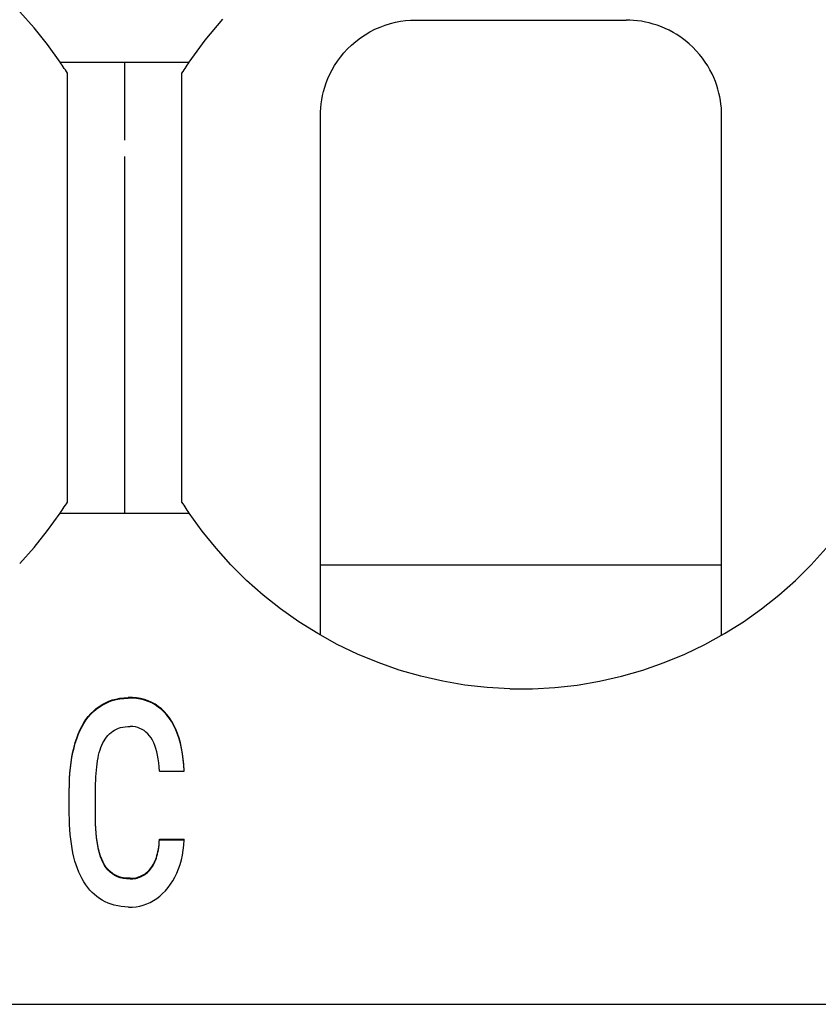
# Model space of a CAD drawing. Header units: millimetres. Extents: x -105 to 192, y -71 to 139.
# Tile 18 of 42: x 3.6 to 7.78, y 41.78 to 46.93. Entities that reach past the tile are written whole.
import ezdxf

# ---------------------------------------------------------------- set-up
doc = ezdxf.new("R2010")
doc.units = ezdxf.units.MM
doc.header["$LTSCALE"] = 1.5
doc.linetypes.add('PHL_THICK', pattern=[0])
doc.layers.add('PROJECTION', color=7, linetype='CONTINUOUS')

msp = doc.modelspace()

# ---------------------------------------------------------------- linework, layer by layer
at = {"layer": 'PROJECTION', "color": 7, "linetype": 'PHL_THICK'}
for p, q in [((3.6757, 46.8904), (3.6004, 46.9744)), ((4.5717, 46.826), (4.6632, 46.935)), ((3.7463, 46.8026), (3.6757, 46.8904)), ((5.4339, 46.8691), (5.4602, 46.8826)), ((5.4602, 46.8826), (5.4869, 46.8944)), ((5.4869, 46.8944), (5.5139, 46.9044)), ((5.5139, 46.9044), (5.5409, 46.9128)), ((5.5409, 46.9128), (5.5678, 46.9195)), ((5.5678, 46.9195), (5.5945, 46.9246)), ((5.5945, 46.9246), (5.6208, 46.9282)), ((5.6208, 46.9282), (5.6466, 46.9303)), ((5.6466, 46.9303), (5.6718, 46.9311)), ((5.6718, 46.9311), (5.6724, 46.9311)), ((5.6724, 46.9311), (5.6729, 46.9311)), ((5.6729, 46.9311), (5.6734, 46.9311)), ((5.6734, 46.9311), (5.6739, 46.9311)), ((5.6739, 46.9311), (5.6745, 46.9311)), ((5.6745, 46.9311), (5.675, 46.9311)), ((5.675, 46.9311), (5.7275, 46.9311)), ((5.7275, 46.9311), (5.7814, 46.9311)), ((5.7814, 46.9311), (5.8367, 46.9311)), ((5.8367, 46.9311), (5.8933, 46.9311)), ((5.8933, 46.9311), (5.9513, 46.9311)), ((5.9513, 46.9311), (6.0106, 46.9311)), ((6.0106, 46.9311), (6.0709, 46.9311)), ((6.0709, 46.9311), (6.1322, 46.9311)), ((6.1322, 46.9311), (6.194, 46.9311)), ((6.194, 46.9311), (6.256, 46.9311)), ((6.256, 46.9311), (6.3179, 46.9311)), ((6.3179, 46.9311), (6.379, 46.9311)), ((6.379, 46.9311), (6.4394, 46.9311)), ((6.4394, 46.9311), (6.4987, 46.9311)), ((6.4987, 46.9311), (6.5567, 46.9311)), ((6.5567, 46.9311), (6.6134, 46.9311)), ((6.6134, 46.9311), (6.6686, 46.9311)), ((6.6686, 46.9311), (6.7224, 46.9311)), ((6.7224, 46.9311), (6.775, 46.9311)), ((6.7945, 46.9307), (6.775, 46.9311)), ((6.8143, 46.9296), (6.7945, 46.9307)), ((6.8344, 46.9276), (6.8143, 46.9296)), ((6.8548, 46.9247), (6.8344, 46.9276)), ((6.8755, 46.9209), (6.8548, 46.9247)), ((6.8963, 46.9162), (6.8755, 46.9209)), ((6.9173, 46.9104), (6.8963, 46.9162)), ((6.9382, 46.9037), (6.9173, 46.9104)), ((6.9592, 46.896), (6.9382, 46.9037)), ((6.98, 46.8872), (6.9592, 46.896)), ((7.0005, 46.8774), (6.98, 46.8872)), ((5.3602, 46.8196), (5.3837, 46.8375)), ((5.3837, 46.8375), (5.4084, 46.8541)), ((5.4084, 46.8541), (5.4339, 46.8691)), ((7.0208, 46.8665), (7.0005, 46.8774)), ((7.0405, 46.8548), (7.0208, 46.8665)), ((7.0629, 46.8399), (7.0405, 46.8548)), ((7.0843, 46.8239), (7.0629, 46.8399)), ((3.8121, 46.7111), (3.7463, 46.8026)), ((4.4879, 46.7111), (4.5717, 46.826)), ((5.2978, 46.7593), (5.3171, 46.7803)), ((5.3171, 46.7803), (5.338, 46.8005)), ((5.338, 46.8005), (5.3602, 46.8196)), ((7.1048, 46.8069), (7.0843, 46.8239)), ((7.1241, 46.789), (7.1048, 46.8069)), ((7.1422, 46.7704), (7.1241, 46.789)), ((5.2639, 46.7156), (5.2801, 46.7377)), ((5.2801, 46.7377), (5.2978, 46.7593)), ((7.1591, 46.7512), (7.1422, 46.7704)), ((7.1747, 46.7316), (7.1591, 46.7512)), ((7.189, 46.7115), (7.1747, 46.7316)), ((3.8177, 46.7029), (3.8121, 46.7111)), ((3.8121, 46.7111), (3.8684, 46.7111)), ((3.8232, 46.6947), (3.8177, 46.7029)), ((3.8286, 46.6864), (3.8232, 46.6947)), ((3.834, 46.6782), (3.8286, 46.6864)), ((3.8394, 46.6699), (3.834, 46.6782)), ((3.8684, 46.7111), (3.9248, 46.7111)), ((3.9248, 46.7111), (3.9811, 46.7111)), ((3.9811, 46.7111), (4.0374, 46.7111)), ((4.0374, 46.7111), (4.0937, 46.7111)), ((4.05, 46.7111), (4.1126, 46.7111)), ((4.0937, 46.7111), (4.15, 46.7111)), ((4.1126, 46.7111), (4.1751, 46.7111)), ((4.15, 46.6192), (4.15, 46.7111)), ((4.1751, 46.7111), (4.2377, 46.7111)), ((4.2377, 46.7111), (4.3002, 46.7111)), ((4.3002, 46.7111), (4.3628, 46.7111)), ((4.3628, 46.7111), (4.4253, 46.7111)), ((4.4253, 46.7111), (4.4879, 46.7111)), ((4.4606, 46.6699), (4.466, 46.6782)), ((4.466, 46.6782), (4.4714, 46.6864)), ((4.4714, 46.6864), (4.4768, 46.6947)), ((4.4768, 46.6947), (4.4823, 46.7029)), ((4.4823, 46.7029), (4.4879, 46.7111)), ((5.2361, 46.6706), (5.2492, 46.6932)), ((5.2492, 46.6932), (5.2639, 46.7156)), ((7.202, 46.6912), (7.189, 46.7115)), ((7.2139, 46.6707), (7.202, 46.6912)), ((3.8447, 46.6616), (3.8394, 46.6699)), ((3.85, 46.6533), (3.8447, 46.6616)), ((3.85, 44.4089), (3.85, 46.6533)), ((4.45, 46.6533), (4.4553, 46.6616)), ((4.45, 46.575), (4.45, 46.6533)), ((4.4553, 46.6616), (4.4606, 46.6699)), ((5.2054, 46.6027), (5.2142, 46.6253)), ((5.2142, 46.6253), (5.2245, 46.6479)), ((5.2245, 46.6479), (5.2361, 46.6706)), ((7.2245, 46.6502), (7.2139, 46.6707)), ((7.2339, 46.6297), (7.2245, 46.6502)), ((7.2422, 46.6092), (7.2339, 46.6297)), ((4.15, 46.5486), (4.15, 46.6192)), ((4.45, 46.5018), (4.45, 46.575)), ((5.1914, 46.558), (5.1978, 46.5802)), ((5.1978, 46.5802), (5.2054, 46.6027)), ((7.2494, 46.5889), (7.2422, 46.6092)), ((7.2557, 46.5688), (7.2494, 46.5889)), ((4.15, 46.4692), (4.15, 46.5486)), ((5.182, 46.5144), (5.1861, 46.536)), ((5.1861, 46.536), (5.1914, 46.558)), ((7.2609, 46.5488), (7.2557, 46.5688)), ((7.2653, 46.529), (7.2609, 46.5488)), ((7.2688, 46.5095), (7.2653, 46.529)), ((4.45, 46.4229), (4.45, 46.5018)), ((5.1754, 46.4514), (5.1767, 46.472)), ((5.1767, 46.472), (5.1789, 46.4931)), ((5.1789, 46.4931), (5.182, 46.5144)), ((7.2715, 46.4902), (7.2688, 46.5095)), ((7.2734, 46.4713), (7.2715, 46.4902)), ((7.2745, 46.4526), (7.2734, 46.4713)), ((4.15, 46.3896), (4.15, 46.4692)), ((4.45, 46.3423), (4.45, 46.4229)), ((5.175, 46.4311), (5.1754, 46.4514)), ((5.175, 43.7125), (5.175, 46.4311)), ((7.275, 46.4343), (7.2745, 46.4526)), ((7.275, 46.4332), (7.275, 46.4343)), ((7.275, 46.4327), (7.275, 46.4332)), ((7.275, 46.4322), (7.275, 46.4327)), ((7.275, 46.4316), (7.275, 46.4322)), ((7.275, 46.4311), (7.275, 46.4316)), ((7.275, 46.3574), (7.275, 46.4311)), ((4.15, 46.3021), (4.15, 46.3896)), ((4.45, 46.2754), (4.45, 46.3423)), ((7.275, 46.2812), (7.275, 46.3574)), ((4.45, 46.1949), (4.45, 46.2754)), ((7.275, 46.2022), (7.275, 46.2812)), ((4.15, 46.1377), (4.15, 46.2172)), ((4.45, 46.1107), (4.45, 46.1949)), ((7.275, 46.1198), (7.275, 46.2022)), ((4.15, 46.0406), (4.15, 46.1377)), ((4.45, 46.0225), (4.45, 46.1107)), ((7.275, 46.0334), (7.275, 46.1198)), ((4.15, 45.9484), (4.15, 46.0406)), ((4.45, 45.9356), (4.45, 46.0225)), ((7.275, 45.9424), (7.275, 46.0334)), ((4.15, 45.8525), (4.15, 45.9484)), ((4.45, 45.8423), (4.45, 45.9356)), ((7.275, 45.8461), (7.275, 45.9424)), ((4.15, 45.7529), (4.15, 45.8525)), ((4.45, 45.7459), (4.45, 45.8423)), ((7.275, 45.7446), (7.275, 45.8461)), ((4.15, 45.6529), (4.15, 45.7529)), ((4.45, 45.651), (4.45, 45.7459)), ((7.275, 45.639), (7.275, 45.7446)), ((4.15, 45.5521), (4.15, 45.6529)), ((4.45, 45.5561), (4.45, 45.651)), ((7.275, 45.5316), (7.275, 45.639)), ((4.15, 45.458), (4.15, 45.5521)), ((4.45, 45.4674), (4.45, 45.5561)), ((7.275, 45.4258), (7.275, 45.5316)), ((4.15, 45.357), (4.15, 45.458)), ((4.45, 45.3715), (4.45, 45.4674)), ((7.275, 45.3239), (7.275, 45.4258)), ((4.15, 45.2627), (4.15, 45.357)), ((4.45, 45.2779), (4.45, 45.3715)), ((7.275, 45.2273), (7.275, 45.3239)), ((4.15, 45.1659), (4.15, 45.2627)), ((4.45, 45.1898), (4.45, 45.2779)), ((4.45, 45.1011), (4.45, 45.1898)), ((7.275, 45.1358), (7.275, 45.2273)), ((4.15, 45.0756), (4.15, 45.1659)), ((7.275, 45.049), (7.275, 45.1358)), ((4.45, 45.0218), (4.45, 45.1011)), ((4.15, 44.9889), (4.15, 45.0756)), ((7.275, 44.9663), (7.275, 45.049)), ((4.15, 44.9023), (4.15, 44.9889)), ((4.45, 44.9401), (4.45, 45.0218)), ((4.45, 44.8556), (4.45, 44.9401)), ((7.275, 44.8871), (7.275, 44.9663)), ((4.15, 44.8158), (4.15, 44.9023)), ((7.275, 44.8107), (7.275, 44.8871)), ((4.45, 44.7728), (4.45, 44.8556)), ((4.15, 44.7369), (4.15, 44.8158)), ((4.45, 44.696), (4.45, 44.7728)), ((7.275, 44.7368), (7.275, 44.8107)), ((4.15, 44.6512), (4.15, 44.7369)), ((7.275, 44.665), (7.275, 44.7368)), ((4.45, 44.6237), (4.45, 44.696)), ((4.15, 44.5807), (4.15, 44.6512)), ((4.45, 44.5573), (4.45, 44.6237)), ((7.275, 44.5949), (7.275, 44.665)), ((4.15, 44.5062), (4.15, 44.5807)), ((7.275, 44.5264), (7.275, 44.5949)), ((4.45, 44.4858), (4.45, 44.5573)), ((7.275, 44.4591), (7.275, 44.5264)), ((4.15, 44.4294), (4.15, 44.5062)), ((4.45, 44.4089), (4.45, 44.4858)), ((4.15, 44.3511), (4.15, 44.4294)), ((7.275, 44.393), (7.275, 44.4591)), ((3.8121, 44.3511), (3.8177, 44.3593)), ((3.8177, 44.3593), (3.8232, 44.3675)), ((3.8232, 44.3675), (3.8286, 44.3758)), ((3.8286, 44.3758), (3.834, 44.384)), ((3.834, 44.384), (3.8394, 44.3923)), ((3.8394, 44.3923), (3.8447, 44.4006)), ((3.8447, 44.4006), (3.85, 44.4089)), ((4.4553, 44.4006), (4.45, 44.4089)), ((4.4606, 44.3923), (4.4553, 44.4006)), ((4.466, 44.384), (4.4606, 44.3923)), ((4.4714, 44.3758), (4.466, 44.384)), ((4.4768, 44.3675), (4.4714, 44.3758)), ((4.4823, 44.3593), (4.4768, 44.3675)), ((4.4879, 44.3511), (4.4823, 44.3593)), ((7.275, 44.3279), (7.275, 44.393)), ((3.7463, 44.2596), (3.8121, 44.3511)), ((3.8121, 44.3511), (3.8684, 44.3511)), ((3.8684, 44.3511), (3.9248, 44.3511)), ((3.9248, 44.3511), (3.9811, 44.3511)), ((3.9811, 44.3511), (4.0374, 44.3511)), ((4.0374, 44.3511), (4.0937, 44.3511)), ((4.05, 44.3511), (4.1126, 44.3511)), ((4.0937, 44.3511), (4.15, 44.3511)), ((4.1126, 44.3511), (4.1751, 44.3511)), ((4.1751, 44.3511), (4.2377, 44.3511)), ((4.2377, 44.3511), (4.3002, 44.3511)), ((4.3002, 44.3511), (4.3628, 44.3511)), ((4.3628, 44.3511), (4.4253, 44.3511)), ((4.4253, 44.3511), (4.4879, 44.3511)), ((4.5555, 44.2572), (4.4879, 44.3511)), ((7.275, 44.2637), (7.275, 44.3279)), ((3.6757, 44.1718), (3.7463, 44.2596)), ((4.6283, 44.1671), (4.5555, 44.2572)), ((7.275, 44.2002), (7.275, 44.2637)), ((3.6004, 44.0878), (3.6757, 44.1718)), ((4.7059, 44.0811), (4.6283, 44.1671)), ((7.275, 44.1374), (7.275, 44.2002)), ((7.7441, 44.0812), (7.8217, 44.1671)), ((7.275, 44.0753), (7.275, 44.1374)), ((4.7883, 43.9994), (4.7059, 44.0811)), ((5.175, 44.0811), (7.275, 44.0811)), ((7.275, 44.0137), (7.275, 44.0753)), ((7.6617, 43.9995), (7.7441, 44.0812)), ((4.8752, 43.9224), (4.7883, 43.9994)), ((7.275, 43.9526), (7.275, 44.0137)), ((7.5748, 43.9224), (7.6617, 43.9995)), ((7.275, 43.892), (7.275, 43.9526)), ((4.9662, 43.8502), (4.8752, 43.9224)), ((7.4837, 43.8501), (7.5748, 43.9224)), ((5.0614, 43.783), (4.9662, 43.8502)), ((7.275, 43.8318), (7.275, 43.892)), ((7.3886, 43.7829), (7.4837, 43.8501)), ((7.275, 43.772), (7.275, 43.8318)), ((5.1603, 43.721), (5.0614, 43.783)), ((7.275, 43.7125), (7.275, 43.772)), ((7.2897, 43.721), (7.3886, 43.7829)), ((5.2626, 43.6646), (5.1603, 43.721)), ((7.1874, 43.6646), (7.2897, 43.721)), ((5.3681, 43.6139), (5.2626, 43.6646)), ((7.082, 43.6139), (7.1874, 43.6646)), ((5.4764, 43.5691), (5.3681, 43.6139)), ((6.9736, 43.5691), (7.082, 43.6139)), ((5.5872, 43.5303), (5.4764, 43.5691)), ((6.8628, 43.5303), (6.9736, 43.5691)), ((5.7001, 43.4978), (5.5872, 43.5303)), ((5.8149, 43.4715), (5.7001, 43.4978)), ((6.6351, 43.4715), (6.7498, 43.4977)), ((6.7498, 43.4977), (6.8628, 43.5303)), ((5.9311, 43.4518), (5.8149, 43.4715)), ((6.0483, 43.4386), (5.9311, 43.4518)), ((6.1661, 43.4319), (6.0483, 43.4386)), ((6.1661, 43.4319), (6.2841, 43.4319)), ((6.2841, 43.4319), (6.4017, 43.4386)), ((6.4017, 43.4386), (6.5189, 43.4518)), ((6.5189, 43.4518), (6.6351, 43.4715)), ((4.1047, 43.3785), (4.1249, 43.3824)), ((4.1047, 43.3753), (4.1249, 43.3791)), ((4.1249, 43.3824), (4.1459, 43.3849)), ((4.1249, 43.3791), (4.1459, 43.3816)), ((4.1459, 43.3849), (4.1678, 43.3861)), ((4.1459, 43.3816), (4.1678, 43.3828)), ((4.1902, 43.3859), (4.1678, 43.3861)), ((4.1902, 43.3827), (4.1678, 43.3828)), ((4.212, 43.3842), (4.1902, 43.3859)), ((4.212, 43.3809), (4.1902, 43.3827)), ((4.233, 43.3808), (4.212, 43.3842)), ((4.233, 43.3776), (4.212, 43.3809)), ((4.2532, 43.3758), (4.233, 43.3808)), ((3.986, 43.3157), (4.0005, 43.3284)), ((4.0005, 43.3284), (4.0158, 43.3398)), ((4.0005, 43.3251), (4.0158, 43.3366)), ((4.0158, 43.3398), (4.0319, 43.3501)), ((4.0158, 43.3366), (4.0319, 43.3469)), ((4.0319, 43.3501), (4.0489, 43.3592)), ((4.0319, 43.3469), (4.0489, 43.3559)), ((4.0489, 43.3592), (4.0667, 43.3669)), ((4.0489, 43.3559), (4.0667, 43.3637)), ((4.0667, 43.3669), (4.0853, 43.3734)), ((4.0667, 43.3637), (4.0853, 43.3702)), ((4.0853, 43.3734), (4.1047, 43.3785)), ((4.0853, 43.3702), (4.1047, 43.3753)), ((4.2532, 43.3726), (4.233, 43.3776)), ((4.2726, 43.3692), (4.2532, 43.3758)), ((4.2726, 43.366), (4.2532, 43.3726)), ((4.2913, 43.361), (4.2726, 43.3692)), ((4.2913, 43.3577), (4.2726, 43.366)), ((4.3091, 43.3512), (4.2913, 43.361)), ((4.3091, 43.3479), (4.2913, 43.3577)), ((4.326, 43.3399), (4.3091, 43.3512)), ((4.326, 43.3367), (4.3091, 43.3479)), ((4.342, 43.3272), (4.326, 43.3399)), ((4.342, 43.324), (4.326, 43.3367)), ((3.9473, 43.2707), (3.9594, 43.2869)), ((3.9473, 43.2675), (3.9594, 43.2837)), ((3.9594, 43.2869), (3.9723, 43.3019)), ((3.9594, 43.2837), (3.9723, 43.2987)), ((3.9723, 43.3019), (3.986, 43.3157)), ((3.9723, 43.2987), (3.986, 43.3125)), ((3.986, 43.3125), (4.0005, 43.3251)), ((4.357, 43.313), (4.342, 43.3272)), ((4.357, 43.3098), (4.342, 43.324)), ((4.3711, 43.2974), (4.357, 43.313)), ((4.3711, 43.2941), (4.357, 43.3098)), ((4.3842, 43.2803), (4.3711, 43.2974)), ((4.3842, 43.277), (4.3711, 43.2941)), ((4.3964, 43.2617), (4.3842, 43.2803)), ((4.3964, 43.2585), (4.3842, 43.277)), ((3.9159, 43.2154), (3.9256, 43.2349)), ((3.9159, 43.2122), (3.9256, 43.2317)), ((3.9256, 43.2349), (3.9361, 43.2534)), ((3.9256, 43.2317), (3.9361, 43.2502)), ((3.9361, 43.2534), (3.9473, 43.2707)), ((3.9361, 43.2502), (3.9473, 43.2675)), ((4.1067, 43.2209), (4.1172, 43.2253)), ((4.1172, 43.2253), (4.1284, 43.2289)), ((4.1284, 43.2289), (4.1402, 43.2316)), ((4.1402, 43.2316), (4.1527, 43.2335)), ((4.1527, 43.2335), (4.1657, 43.2346)), ((4.1657, 43.2346), (4.1794, 43.2349)), ((4.1929, 43.2341), (4.1794, 43.2349)), ((4.2058, 43.2322), (4.1929, 43.2341)), ((4.2181, 43.2292), (4.2058, 43.2322)), ((4.2298, 43.225), (4.2181, 43.2292)), ((4.241, 43.2196), (4.2298, 43.225)), ((4.4075, 43.2418), (4.3964, 43.2617)), ((4.4075, 43.2386), (4.3964, 43.2585)), ((4.4177, 43.2206), (4.4075, 43.2418)), ((4.4177, 43.2173), (4.4075, 43.2386)), ((3.8915, 43.1503), (3.8988, 43.1731)), ((3.8988, 43.1731), (3.907, 43.1948)), ((3.8988, 43.1699), (3.907, 43.1916)), ((3.907, 43.1948), (3.9159, 43.2154)), ((3.907, 43.1916), (3.9159, 43.2122)), ((4.0484, 43.1693), (4.0553, 43.1787)), ((4.0553, 43.1787), (4.0626, 43.1875)), ((4.0626, 43.1875), (4.0704, 43.1956)), ((4.0704, 43.1956), (4.0787, 43.203)), ((4.0787, 43.203), (4.0874, 43.2097)), ((4.0874, 43.2097), (4.0968, 43.2157)), ((4.0968, 43.2157), (4.1067, 43.2209)), ((4.2516, 43.2131), (4.241, 43.2196)), ((4.2615, 43.2054), (4.2516, 43.2131)), ((4.2709, 43.1966), (4.2615, 43.2054)), ((4.2797, 43.1866), (4.2709, 43.1966)), ((4.2879, 43.1755), (4.2797, 43.1866)), ((4.2955, 43.1633), (4.2879, 43.1755)), ((4.4268, 43.1979), (4.4177, 43.2206)), ((4.4268, 43.1947), (4.4177, 43.2173)), ((4.4349, 43.1739), (4.4268, 43.1979)), ((4.4349, 43.1707), (4.4268, 43.1947)), ((4.4421, 43.1486), (4.4349, 43.1739)), ((3.8791, 43.1015), (3.8849, 43.1265)), ((3.8791, 43.0983), (3.8849, 43.1232)), ((3.8849, 43.1265), (3.8915, 43.1503)), ((3.8849, 43.1232), (3.8915, 43.1471)), ((3.8915, 43.1471), (3.8988, 43.1699)), ((4.0214, 43.1122), (4.0259, 43.1249)), ((4.0259, 43.1249), (4.0308, 43.137)), ((4.0308, 43.137), (4.0362, 43.1484)), ((4.0362, 43.1484), (4.0421, 43.1592)), ((4.0421, 43.1592), (4.0484, 43.1693)), ((4.3023, 43.1498), (4.2955, 43.1633)), ((4.3085, 43.1353), (4.3023, 43.1498)), ((4.3139, 43.1196), (4.3085, 43.1353)), ((4.4421, 43.1453), (4.4349, 43.1707)), ((4.4481, 43.122), (4.4421, 43.1486)), ((4.4481, 43.1188), (4.4421, 43.1453)), ((4.4531, 43.0943), (4.4481, 43.122)), ((3.8698, 43.0486), (3.874, 43.0756)), ((3.8698, 43.0454), (3.874, 43.0723)), ((3.874, 43.0756), (3.8791, 43.1015)), ((3.874, 43.0723), (3.8791, 43.0983)), ((4.0077, 43.0555), (4.0105, 43.0706)), ((4.0105, 43.0706), (4.0137, 43.0851)), ((4.0137, 43.0851), (4.0173, 43.099)), ((4.0173, 43.099), (4.0214, 43.1122)), ((4.3186, 43.1027), (4.3139, 43.1196)), ((4.3226, 43.0847), (4.3186, 43.1027)), ((4.3259, 43.0655), (4.3226, 43.0847)), ((4.4531, 43.0911), (4.4481, 43.1188)), ((4.4569, 43.0655), (4.4531, 43.0943)), ((4.4569, 43.0623), (4.4531, 43.0911)), ((3.8636, 42.9918), (3.8663, 43.0207)), ((3.8663, 43.0207), (3.8698, 43.0486)), ((3.8663, 43.0175), (3.8698, 43.0454)), ((4.0017, 43.0068), (4.0034, 43.0236)), ((4.0034, 43.0236), (4.0053, 43.0398)), ((4.0053, 43.0398), (4.0077, 43.0555)), ((4.3285, 43.0452), (4.3259, 43.0655)), ((4.3304, 43.0237), (4.3285, 43.0452)), ((4.3316, 43.0011), (4.3304, 43.0237)), ((4.4596, 43.0355), (4.4569, 43.0655)), ((4.4596, 43.0323), (4.4569, 43.0623)), ((4.4613, 43.0043), (4.4596, 43.0355)), ((4.4613, 43.0011), (4.4596, 43.0323)), ((3.8616, 42.9619), (3.8636, 42.9918)), ((3.8616, 42.9586), (3.8636, 42.9885)), ((3.8636, 42.9885), (3.8663, 43.0175)), ((3.9982, 42.9535), (3.9991, 42.9718)), ((3.9991, 42.9718), (4.0003, 42.9895)), ((4.0003, 42.9895), (4.0017, 43.0068)), ((4.3316, 43.0011), (4.4613, 43.0011)), ((4.4613, 43.0011), (4.4613, 43.0043)), ((3.8601, 42.8991), (3.8605, 42.931)), ((3.8601, 42.8959), (3.8605, 42.9278)), ((3.8605, 42.931), (3.8616, 42.9619)), ((3.8605, 42.9278), (3.8616, 42.9586)), ((3.997, 42.8959), (3.9971, 42.9156)), ((3.9971, 42.9156), (3.9975, 42.9348)), ((3.9975, 42.9348), (3.9982, 42.9535)), ((3.8601, 42.777), (3.8601, 42.8959)), ((3.997, 42.777), (3.997, 42.8959)), ((3.8604, 42.749), (3.8601, 42.777)), ((3.9972, 42.7536), (3.997, 42.7803)), ((3.9972, 42.7504), (3.997, 42.777)), ((3.8613, 42.7218), (3.8604, 42.749)), ((3.8628, 42.6953), (3.8613, 42.7218)), ((3.9979, 42.7279), (3.9972, 42.7536)), ((3.9979, 42.7246), (3.9972, 42.7504)), ((3.9991, 42.703), (3.9979, 42.7279)), ((3.9991, 42.6998), (3.9979, 42.7246)), ((3.8649, 42.6695), (3.8628, 42.6953)), ((3.8675, 42.6445), (3.8649, 42.6695)), ((4.0007, 42.6791), (3.9991, 42.703)), ((4.0007, 42.6759), (3.9991, 42.6998)), ((4.0028, 42.6561), (4.0007, 42.6791)), ((4.0028, 42.6529), (4.0007, 42.6759)), ((3.8708, 42.6202), (3.8675, 42.6445)), ((3.8747, 42.5967), (3.8708, 42.6202)), ((4.0054, 42.634), (4.0028, 42.6561)), ((4.0054, 42.6308), (4.0028, 42.6529)), ((4.0087, 42.613), (4.0054, 42.634)), ((4.0087, 42.6098), (4.0054, 42.6308)), ((4.0127, 42.5931), (4.0087, 42.613)), ((4.0127, 42.5899), (4.0087, 42.6098)), ((4.3284, 42.605), (4.3298, 42.6178)), ((4.3284, 42.6018), (4.3298, 42.6145)), ((4.3298, 42.6178), (4.3309, 42.631)), ((4.3298, 42.6145), (4.3309, 42.6278)), ((4.3309, 42.631), (4.3316, 42.6448)), ((4.3309, 42.6278), (4.3316, 42.6416)), ((4.3316, 42.6448), (4.4613, 42.6448)), ((4.3316, 42.6416), (4.3316, 42.6448)), ((4.3316, 42.6416), (4.4613, 42.6416)), ((4.4566, 42.5875), (4.4596, 42.6141)), ((4.4596, 42.6141), (4.4613, 42.6416)), ((4.4613, 42.6416), (4.4613, 42.6448)), ((3.8791, 42.5739), (3.8747, 42.5967)), ((3.8842, 42.5518), (3.8791, 42.5739)), ((4.0176, 42.5744), (4.0127, 42.5931)), ((4.0176, 42.5711), (4.0127, 42.5899)), ((4.0232, 42.5567), (4.0176, 42.5744)), ((4.0232, 42.5535), (4.0176, 42.5711)), ((4.0296, 42.5402), (4.0232, 42.5567)), ((4.3158, 42.5493), (4.3191, 42.5594)), ((4.3158, 42.5461), (4.3191, 42.5562)), ((4.3191, 42.5594), (4.3219, 42.57)), ((4.3191, 42.5562), (4.3219, 42.5668)), ((4.3219, 42.57), (4.3244, 42.5811)), ((4.3219, 42.5668), (4.3244, 42.5779)), ((4.3244, 42.5811), (4.3266, 42.5928)), ((4.3244, 42.5779), (4.3266, 42.5896)), ((4.3266, 42.5928), (4.3284, 42.605)), ((4.3266, 42.5896), (4.3284, 42.6018)), ((4.4468, 42.5368), (4.4523, 42.5617)), ((4.4523, 42.5617), (4.4566, 42.5875)), ((3.8899, 42.5307), (3.8842, 42.5518)), ((3.8961, 42.5104), (3.8899, 42.5307)), ((3.9029, 42.491), (3.8961, 42.5104)), ((4.0296, 42.5369), (4.0232, 42.5535)), ((4.0367, 42.5248), (4.0296, 42.5402)), ((4.0367, 42.5215), (4.0296, 42.5369)), ((4.0448, 42.5106), (4.0367, 42.5248)), ((4.0448, 42.5074), (4.0367, 42.5215)), ((4.0537, 42.4976), (4.0448, 42.5106)), ((4.0537, 42.4944), (4.0448, 42.5074)), ((4.2909, 42.4986), (4.2957, 42.5059)), ((4.2957, 42.5059), (4.3002, 42.5137)), ((4.2957, 42.5027), (4.3002, 42.5105)), ((4.3002, 42.5137), (4.3045, 42.5219)), ((4.3002, 42.5105), (4.3045, 42.5187)), ((4.3045, 42.5219), (4.3085, 42.5306)), ((4.3045, 42.5187), (4.3085, 42.5274)), ((4.3085, 42.5306), (4.3123, 42.5397)), ((4.3085, 42.5274), (4.3123, 42.5365)), ((4.3123, 42.5397), (4.3158, 42.5493)), ((4.3123, 42.5365), (4.3158, 42.5461)), ((4.432, 42.4898), (4.44, 42.5129)), ((4.44, 42.5129), (4.4468, 42.5368)), ((3.9104, 42.4724), (3.9029, 42.491)), ((3.9184, 42.4547), (3.9104, 42.4724)), ((3.9271, 42.4378), (3.9184, 42.4547)), ((4.0634, 42.4859), (4.0537, 42.4976)), ((4.0634, 42.4827), (4.0537, 42.4944)), ((4.0741, 42.4755), (4.0634, 42.4859)), ((4.0741, 42.4722), (4.0634, 42.4827)), ((4.0856, 42.4662), (4.0741, 42.4755)), ((4.0856, 42.463), (4.0741, 42.4722)), ((4.0981, 42.4583), (4.0856, 42.4662)), ((4.0981, 42.4551), (4.0856, 42.463)), ((4.1117, 42.4518), (4.0981, 42.4583)), ((4.1117, 42.4486), (4.0981, 42.4551)), ((4.1266, 42.4468), (4.1117, 42.4518)), ((4.23, 42.4498), (4.2371, 42.4527)), ((4.2371, 42.4527), (4.2439, 42.4561)), ((4.2371, 42.4495), (4.2439, 42.4528)), ((4.2439, 42.4561), (4.2506, 42.4598)), ((4.2439, 42.4528), (4.2506, 42.4566)), ((4.2506, 42.4598), (4.257, 42.4641)), ((4.2506, 42.4566), (4.257, 42.4608)), ((4.257, 42.4641), (4.2632, 42.4687)), ((4.257, 42.4608), (4.2632, 42.4655)), ((4.2632, 42.4687), (4.2692, 42.4738)), ((4.2632, 42.4655), (4.2692, 42.4706)), ((4.2692, 42.4738), (4.275, 42.4794)), ((4.2692, 42.4706), (4.275, 42.4761)), ((4.275, 42.4794), (4.2805, 42.4853)), ((4.275, 42.4761), (4.2805, 42.4821)), ((4.2805, 42.4853), (4.2858, 42.4917)), ((4.2805, 42.4821), (4.2858, 42.4885)), ((4.2858, 42.4917), (4.2909, 42.4986)), ((4.2858, 42.4885), (4.2909, 42.4954)), ((4.2909, 42.4954), (4.2957, 42.5027)), ((4.413, 42.447), (4.423, 42.4678)), ((4.423, 42.4678), (4.432, 42.4898)), ((3.9363, 42.4218), (3.9271, 42.4378)), ((3.9461, 42.4067), (3.9363, 42.4218)), ((3.9566, 42.3925), (3.9461, 42.4067)), ((4.1266, 42.4435), (4.1117, 42.4486)), ((4.1426, 42.4431), (4.1266, 42.4468)), ((4.1426, 42.4399), (4.1266, 42.4435)), ((4.1598, 42.441), (4.1426, 42.4431)), ((4.1598, 42.4377), (4.1426, 42.4399)), ((4.1782, 42.4403), (4.1598, 42.441)), ((4.1782, 42.437), (4.1598, 42.4377)), ((4.1782, 42.4403), (4.1859, 42.4404)), ((4.1782, 42.437), (4.1782, 42.4403)), ((4.1782, 42.437), (4.1859, 42.4372)), ((4.1859, 42.4404), (4.1934, 42.441)), ((4.1859, 42.4372), (4.1934, 42.4378)), ((4.1934, 42.441), (4.2009, 42.442)), ((4.1934, 42.4378), (4.2009, 42.4388)), ((4.2009, 42.442), (4.2083, 42.4434)), ((4.2009, 42.4388), (4.2083, 42.4401)), ((4.2083, 42.4434), (4.2156, 42.4451)), ((4.2083, 42.4401), (4.2156, 42.4419)), ((4.2156, 42.4451), (4.2229, 42.4473)), ((4.2156, 42.4419), (4.2229, 42.444)), ((4.2229, 42.4473), (4.23, 42.4498)), ((4.2229, 42.444), (4.23, 42.4466)), ((4.23, 42.4466), (4.2371, 42.4495)), ((4.3772, 42.3916), (4.3901, 42.4089)), ((4.3901, 42.4089), (4.402, 42.4274)), ((4.402, 42.4274), (4.413, 42.447)), ((3.9677, 42.3791), (3.9566, 42.3925)), ((3.9794, 42.3667), (3.9677, 42.3791)), ((3.9917, 42.3551), (3.9794, 42.3667)), ((4.0047, 42.3444), (3.9917, 42.3551)), ((4.3335, 42.3472), (4.3488, 42.3607)), ((4.3488, 42.3607), (4.3633, 42.3755)), ((4.3633, 42.3755), (4.3772, 42.3916)), ((4.0183, 42.3346), (4.0047, 42.3444)), ((4.0325, 42.3257), (4.0183, 42.3346)), ((4.0473, 42.3177), (4.0325, 42.3257)), ((4.0628, 42.3107), (4.0473, 42.3177)), ((4.079, 42.3048), (4.0628, 42.3107)), ((4.0958, 42.2998), (4.079, 42.3048)), ((4.1133, 42.2958), (4.0958, 42.2998)), ((4.2285, 42.2952), (4.2472, 42.3001)), ((4.2472, 42.3001), (4.2656, 42.3065)), ((4.2656, 42.3065), (4.2835, 42.3146)), ((4.2835, 42.3146), (4.3009, 42.3242)), ((4.3009, 42.3242), (4.3176, 42.335)), ((4.3176, 42.335), (4.3335, 42.3472)), ((4.1314, 42.2929), (4.1133, 42.2958)), ((4.1502, 42.2909), (4.1314, 42.2929)), ((4.1697, 42.29), (4.1502, 42.2909)), ((4.1697, 42.29), (4.1896, 42.2902)), ((4.1896, 42.2902), (4.2093, 42.2919)), ((4.2093, 42.2919), (4.2285, 42.2952)), ((0, 41.7811), (37.35, 41.7811))]:
    msp.add_line(p, q, dxfattribs=at)

doc.saveas('drawing.dxf')
